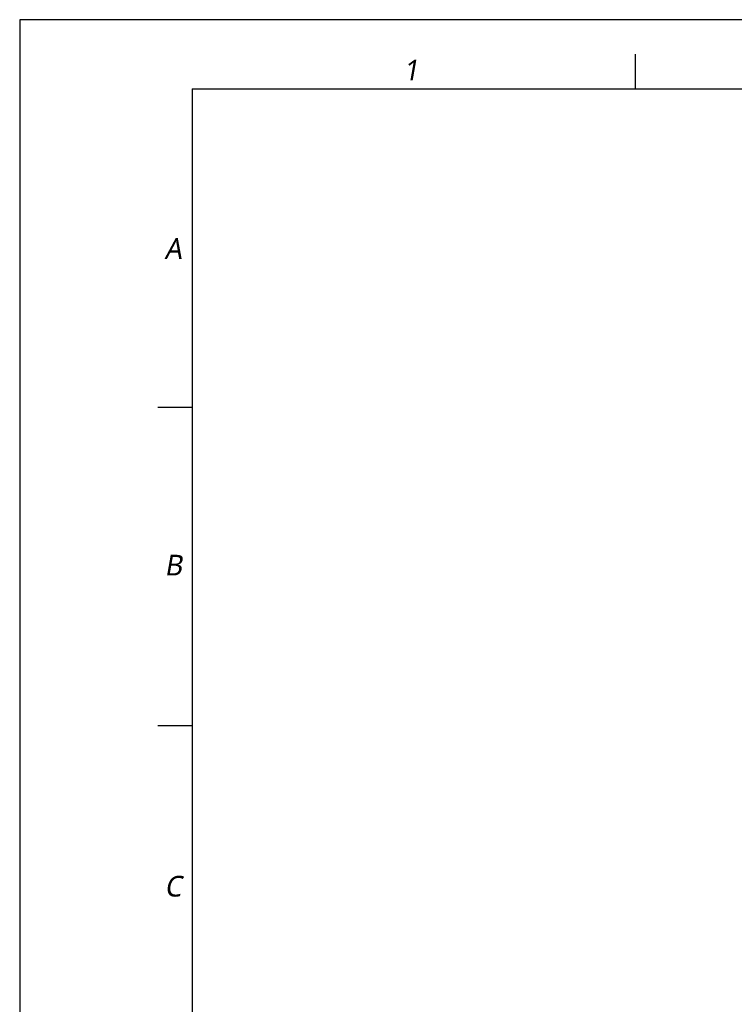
# Model space of a CAD drawing. Header units: millimetres. Extents: x -491 to 2059, y -393 to 795.
# Tile 250 of 256: x 379 to 793, y 225 to 795. Entities that reach past the tile are written whole.
import ezdxf

# ---------------------------------------------------------------- set-up
doc = ezdxf.new("R2010")
doc.units = ezdxf.units.MM
doc.header["$LTSCALE"] = 462.55
doc.layers.get('0').update_dxf_attribs({"linetype": 'CONTINUOUS'})
doc.styles.add('TEXTSTYLE_2', font='malgun.ttf')

# ---------------------------------------------------------------- blocks, each defined once
blk = doc.blocks.new('EEEEE')
at = {"color": 134}
for p, q in [((891.667, 2870), (891.667, 2920)), ((250, 2408.333), (200, 2408.333)), ((250, 1946.667), (200, 1946.667))]:
    blk.add_line(p, q, dxfattribs=at)
at = {"color": 7}
for q in [(250, 100), (4100, 2870)]:
    blk.add_line((250, 2870), q, dxfattribs=at)
at = {"color": 134, "char_height": 30, "attachment_point": 1, "line_spacing_factor": 0.9, "style": 'TEXTSTYLE_2'}
for s, insert, width in [('\\Q10.0;1', (555.295, 2911.909), 34.5), ('\\Q10.0;A', (209.659, 2653.35), 41.16667), ('\\Q10.0;B', (209.659, 2194.723), 36.5), ('\\Q10.0;C', (209.659, 1729.551), 39.66667)]:
    blk.add_mtext(s, dxfattribs=dict(at, insert=insert, width=width))

msp = doc.modelspace()

# ---------------------------------------------------------------- linework, layer by layer
at = {"color": 4}
msp.add_lwpolyline([(379.17, -392.53), (2059.17, -392.53), (2059.17, 795.47), (379.17, 795.47)], close=True, dxfattribs=at)

# ---------------------------------------------------------------- block references
at = {"xscale": 0.4, "yscale": 0.4, "zscale": 0.4}
msp.add_blockref('EEEEE', (379.17, -392.53), dxfattribs=at)

doc.saveas('drawing.dxf')
